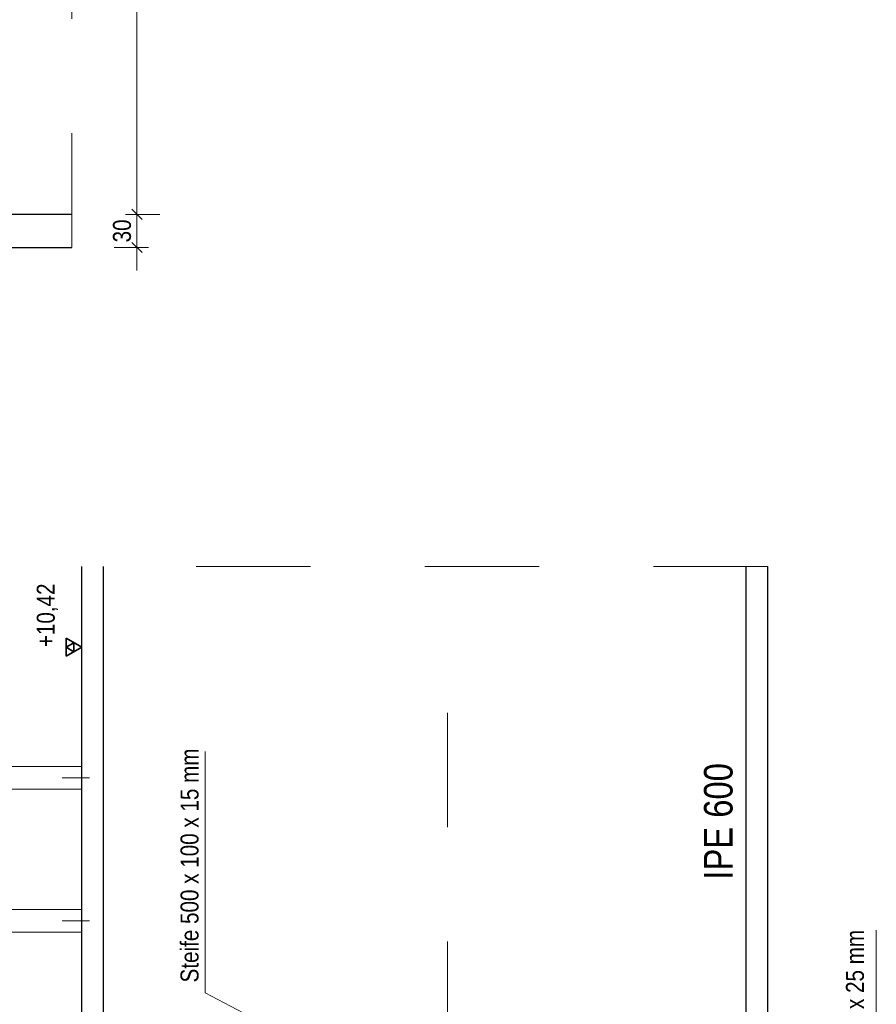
# Model space of a CAD drawing. Header units: millimetres. Extents: x 0 to 6.08, y 0 to 5.27.
# Tile 46 of 54: x 3.09 to 3.84, y 1.17 to 2.03. Entities that reach past the tile are written whole.
import ezdxf

# ---------------------------------------------------------------- set-up
doc = ezdxf.new("R2010")
doc.units = ezdxf.units.MM
doc.linetypes.add('DASHDOT', pattern=[1, 0.5, -0.25, 0, -0.25])
doc.linetypes.add('HIDDEN', pattern=[0.375, 0.25, -0.125])
doc.styles.add('Arial Narrow', font='ARIALN.TTF')
doc.dimstyles.new('Arch_Strakon_dimstyle', dxfattribs={"dimtxt": 1.575, "dimasz": 1, "dimexe": 1.25, "dimexo": 0.0625, "dimgap": 1, "dimtad": 0, "dimdec": 5, "dimzin": 12, "dimdsep": 46, "dimtxsty": 'Arial Narrow', "dimblk": 'Arrowhead_Tick', "dimsah": 1, "dimcen": 0, "dimse1": 1, "dimse2": 1, "dimclrd": 6, "dimclrt": 2, "dimazin": 0, "dimtfac": 1, "dimtdec": 4, "dimtmove": 0, "dimatfit": 3, "dimldrblk": 'NONE', "dimfxl": 1, "dimtvp": 1, "dimtolj": 1, "dimtzin": 0, "dimlwd": 13, "dimarcsym": 2})

# ---------------------------------------------------------------- blocks, each defined once
blk = doc.blocks.new('Arrowhead_Tick')
at = {"color": 0, "linetype": 'Continuous', "lineweight": -2, "ltscale": 0.2}
for p, q in [((0, 2), (0, -1)), ((-1, 0), (0, 0)), ((1, 0), (0, 0))]:
    blk.add_line(p, q, dxfattribs=at)
at = {"color": 2, "linetype": 'Continuous', "lineweight": 35, "ltscale": 0.2}
blk.add_line((0.442, 0.442), (-0.442, -0.442), dxfattribs=at)
blk = doc.blocks.new('*D149')
at = {"color": 6, "linetype": 'Continuous', "lineweight": 13}
for p, q in [((3.19118, 1.8687), (3.19118, 1.8787)), ((3.19118, 1.8297), (3.19118, 1.8587)), ((3.19118, 1.8197), (3.19118, 1.8097))]:
    blk.add_line(p, q, dxfattribs=at)
at = {"layer": 'Defpoints', "color": 0}
for p in [(3.1343, 1.8587), (3.19118, 1.8587), (3.1343, 1.8297)]:
    blk.add_point(p, dxfattribs=at)
at = {"color": 6, "lineweight": 13, "xscale": 0.01, "yscale": 0.01, "zscale": 0.01}
for p, rotation in [((3.19118, 1.8587), 270), ((3.19118, 1.8297), 90)]:
    blk.add_blockref('Arrowhead_Tick', p, dxfattribs=dict(at, rotation=rotation))
at = {"color": 2, "lineweight": 35, "insert": (3.17814, 1.8442), "char_height": 0.01575, "attachment_point": 5, "rotation": 90, "style": 'Arial Narrow'}
blk.add_mtext('\\A1;30', dxfattribs=at)
blk = doc.blocks.new('_None')
blk = doc.blocks.new('*D150')
at = {"color": 6, "linetype": 'Continuous', "lineweight": 13}
blk.add_line((3.19118, 1.8687), (3.19118, 2.3907), dxfattribs=at)
at = {"layer": 'Defpoints', "color": 0}
for p in [(3.1343, 2.4007), (3.19118, 2.4007), (3.1343, 1.8587)]:
    blk.add_point(p, dxfattribs=at)
at = {"color": 6, "lineweight": 13, "xscale": 0.01, "yscale": 0.01, "zscale": 0.01}
for p, rotation in [((3.19118, 2.4007), 90), ((3.19118, 1.8587), 270)]:
    blk.add_blockref('Arrowhead_Tick', p, dxfattribs=dict(at, rotation=rotation))
at = {"color": 2, "lineweight": 35, "insert": (3.17814, 2.1297), "char_height": 0.01575, "attachment_point": 5, "rotation": 90, "style": 'Arial Narrow'}
blk.add_mtext('\\A1;540', dxfattribs=at)
blk = doc.blocks.new('*D198')
at = {"color": 6, "linetype": 'Continuous', "lineweight": 13}
blk.add_line((3.15291, 1.09215), (3.31891, 1.09215), dxfattribs=at)
at = {"layer": 'Defpoints', "color": 0}
for p in [(3.14291, 1.55069), (3.32891, 1.14776), (3.32891, 1.09215)]:
    blk.add_point(p, dxfattribs=at)
at = {"color": 6, "lineweight": 13, "xscale": 0.01, "yscale": 0.01, "zscale": 0.01}
for p, rotation in [((3.32891, 1.09215), 359.9999999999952), ((3.14291, 1.09215), 179.9999999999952)]:
    blk.add_blockref('Arrowhead_Tick', p, dxfattribs=dict(at, rotation=rotation))
at = {"color": 2, "lineweight": 35, "insert": (3.23591, 1.10519), "char_height": 0.01575, "attachment_point": 5, "style": 'Arial Narrow'}
blk.add_mtext('\\A1;185', dxfattribs=at)

msp = doc.modelspace()

# ---------------------------------------------------------------- linework, layer by layer
at = {"color": 5, "linetype": 'HIDDEN', "lineweight": 18, "ltscale": 0.05}
for p, q in [((3.134297, 1.829705), (3.134297, 2.429705)), ((3.742907, 1.55069), (3.142907, 1.55069))]:
    msp.add_line(p, q, dxfattribs=at)
at = {"color": 3, "linetype": 'Continuous', "lineweight": 25}
for p, q in [((2.536372, 1.858705), (3.134297, 1.858705)), ((2.536372, 1.829705), (3.134297, 1.829705)), ((3.142907, 0.952764), (3.142907, 1.55069)), ((3.161907, 0.952764), (3.161907, 1.55069)), ((3.723907, 0.952764), (3.723907, 1.55069)), ((3.742907, 0.952764), (3.742907, 1.55069)), ((3.142907, 1.472125), (3.142907, 1.534968))]:
    msp.add_line(p, q, dxfattribs=at)
at = {"color": 9, "linetype": 'DASHDOT', "lineweight": 0, "ltscale": 0.05}
msp.add_line((3.462907, 0.922764), (3.462907, 1.520173), dxfattribs=at)
at = {"color": 2, "linetype": 'Continuous', "lineweight": 35}
for p, q in [((3.142907, 1.48), (3.129267, 1.487875)), ((3.129267, 1.487875), (3.129267, 1.472125)), ((3.136087, 1.483937), (3.129267, 1.48)), ((3.136087, 1.476063), (3.136087, 1.483937)), ((3.129267, 1.472125), (3.142907, 1.48)), ((3.129267, 1.48), (3.136087, 1.476063))]:
    msp.add_line(p, q, dxfattribs=at)
at = {"color": 6, "linetype": 'Continuous', "lineweight": 13}
for p, q in [((3.250751, 1.388948), (3.250751, 1.177624)), ((3.837793, 1.232596), (3.837793, 0.936085)), ((3.250751, 1.177624), (3.335281, 1.133521))]:
    msp.add_line(p, q, dxfattribs=at)
at = {"color": 6, "linetype": 'HIDDEN', "lineweight": 13, "ltscale": 0.05}
for p, q in [((3.142907, 1.375764), (3.030531, 1.375764)), ((3.142907, 1.375764), (3.125797, 1.375764)), ((3.142907, 1.375764), (3.142907, 1.355764)), ((3.142907, 1.365764), (3.125797, 1.365764)), ((3.125797, 1.365764), (3.149531, 1.365764)), ((3.142907, 1.355764), (3.030531, 1.355764)), ((3.142907, 1.355764), (3.125797, 1.355764)), ((3.142907, 1.250764), (3.030531, 1.250764)), ((3.142907, 1.250764), (3.125797, 1.250764)), ((3.142907, 1.250764), (3.142907, 1.230764)), ((3.142907, 1.240764), (3.125797, 1.240764)), ((3.125797, 1.240764), (3.149531, 1.240764)), ((3.142907, 1.230764), (3.030531, 1.230764)), ((3.142907, 1.230764), (3.125797, 1.230764))]:
    msp.add_line(p, q, dxfattribs=at)

# ---------------------------------------------------------------- texts
at = {"color": 2, "lineweight": 35, "insert": (3.103532, 1.475099), "char_height": 0.01575, "attachment_point": 1, "rotation": 90, "line_spacing_factor": 0.9, "style": 'Arial Narrow'}
msp.add_mtext(' +10,42', dxfattribs=at)
at = {"color": 2, "lineweight": 35, "attachment_point": 7, "rotation": 90, "line_spacing_factor": 0.9, "style": 'Arial Narrow', "bg_fill": 3, "box_fill_scale": 1.2, "bg_fill_color": 256, "bg_fill_true_color": 13158600, "bg_fill_transparency": 0}
for s, insert, char_height in [('IPE 600', (3.712429, 1.276774), 0.025), ('Stirnplatte 220 x 620 x 25 mm', (3.831699, 0.993054), 0.01575)]:
    msp.add_mtext(s, dxfattribs=dict(at, insert=insert, char_height=char_height))

# ---------------------------------------------------------------- dimensions: what is measured, and where the dimension line sits
at = {"lineweight": 35}
for base, p1, p2, text, picture, middle in [((3.191177, 2.400705), (3.134297, 1.858705), (3.134297, 2.400705), '540', '*D150', (3.191177, 2.129705)), ((3.191177, 1.858705), (3.134297, 1.829705), (3.134297, 1.858705), '30', '*D149', (3.191177, 1.844205))]:
    dim = msp.add_linear_dim(base=base, p1=p1, p2=p2, angle=90, text=text, dimstyle='Arch_Strakon_dimstyle', override={"dimscale": 0.01, "dimtxt": 1.575, "dimasz": 1, "dimgap": 0.5, "dimtad": 1, "dimjust": 0, "dimtih": 0, "dimtoh": 0, "dimdec": 5, "dimdsep": 46, "dimtxsty": 'Arial Narrow', "dimclrd": 6, "dimclrt": 2, "dimtix": 1, "dimtofl": 255, "dimtmove": 0, "dimatfit": 2, "dimfxl": 0, "dimfxlon": 0, "dimtvp": 31.746032, "dimlwd": 13}, dxfattribs=at)
    dim.commit()
    dim.dimension.update_dxf_attribs({"geometry": picture, "text_midpoint": middle, "dimtype": 160})
dim = msp.add_linear_dim(base=(3.328907, 1.092147), p1=(3.142907, 1.55069), p2=(3.328907, 1.147764), text='185', dimstyle='Arch_Strakon_dimstyle', override={"dimscale": 0.01, "dimtxt": 1.575, "dimasz": 1, "dimgap": 0.5, "dimtad": 1, "dimjust": 0, "dimtih": 0, "dimtoh": 0, "dimdec": 5, "dimdsep": 46, "dimtxsty": 'Arial Narrow', "dimclrd": 6, "dimclrt": 2, "dimtix": 1, "dimtofl": 255, "dimtmove": 0, "dimatfit": 2, "dimfxl": 0, "dimfxlon": 0, "dimtvp": 31.746032, "dimlwd": 13}, dxfattribs=at)
dim.commit()
dim.dimension.update_dxf_attribs({"geometry": '*D198', "text_midpoint": (3.235907, 1.092147), "dimtype": 160})

# ---------------------------------------------------------------- next in the draw order: texts
at = {"color": 2, "lineweight": 35, "insert": (3.245238, 1.186812), "char_height": 0.01575, "attachment_point": 7, "rotation": 90, "line_spacing_factor": 0.9, "style": 'Arial Narrow', "bg_fill": 3, "box_fill_scale": 1.2, "bg_fill_color": 256, "bg_fill_true_color": 13158600, "bg_fill_transparency": 0}
msp.add_mtext('Steife 500 x 100 x 15 mm', dxfattribs=at)

doc.saveas('drawing.dxf')
